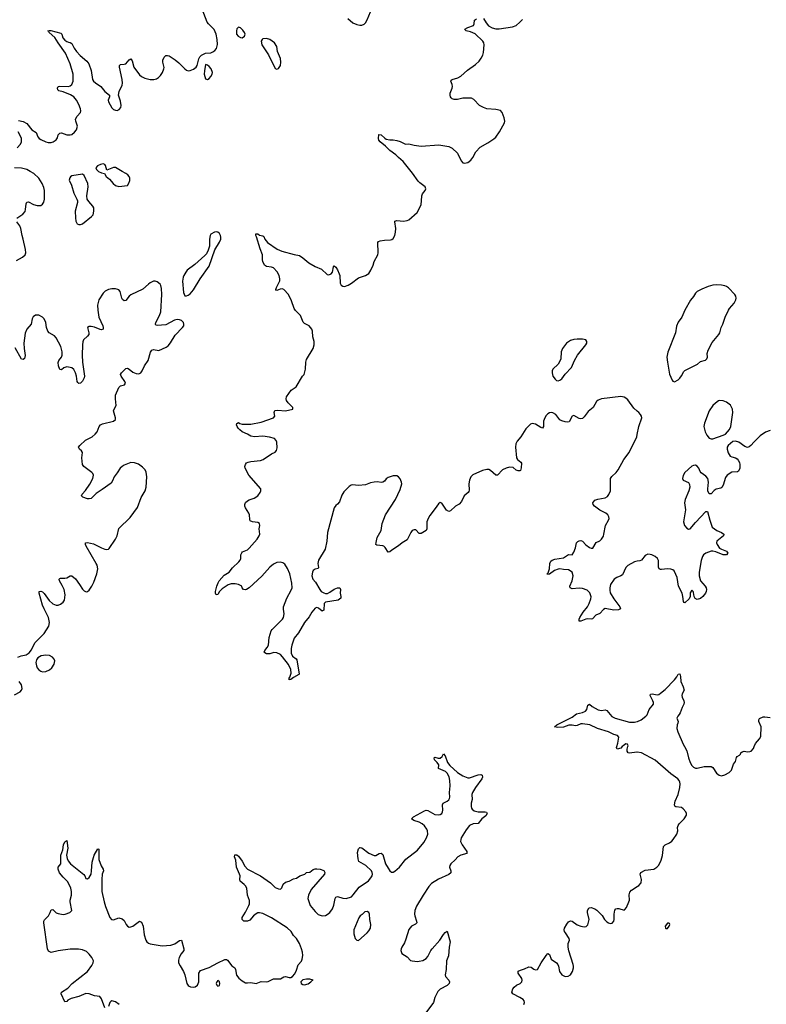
# Model space of a CAD drawing. Header units: inches. Extents: x 1771465 to 1971076, y 472029 to 643563.
# Tile 48 of 127: x 1832889 to 1841486, y 577031 to 588378. Entities that reach past the tile are written whole.
import ezdxf

# ---------------------------------------------------------------- set-up
doc = ezdxf.new("R2010")
doc.units = ezdxf.units.IN
doc.header["$MEASUREMENT"] = 0
for name, color, linetype in [('B8537', 7, 'Continuous'), ('B8538', 7, 'Continuous'), ('B8547', 7, 'Continuous'), ('B8548', 7, 'Continuous')]:
    doc.layers.add(name, color=color, linetype=linetype)

msp = doc.modelspace()

# ---------------------------------------------------------------- linework, layer by layer
at = {"layer": 'B8537', "color": 6, "elevation": 400}
for points in [[(1839828, 580000), (1839810, 579983), (1839769, 579970), (1839762, 579990), (1839765, 580000)], [(1840000, 579935), (1839995, 579935), (1839910, 579924), (1839894, 579930), (1839883, 579950), (1839884, 579970), (1839892, 580000)], [(1833868, 576990), (1833830, 577094), (1833810, 577120), (1833750, 577127), (1833690, 577152), (1833650, 577154), (1833570, 577121), (1833481, 577099), (1833443, 577077), (1833430, 577064), (1833410, 577061), (1833367, 577150), (1833369, 577170), (1833443, 577217), (1833493, 577270), (1833671, 577410), (1833721, 577479), (1833736, 577510), (1833738, 577530), (1833720, 577570), (1833690, 577610), (1833658, 577638), (1833610, 577659), (1833565, 577665), (1833470, 577665), (1833333, 577647), (1833250, 577628), (1833222, 577642), (1833208, 577670), (1833165, 577970), (1833166, 577990), (1833174, 578006), (1833222, 578050), (1833241, 578090), (1833250, 578121), (1833270, 578122), (1833310, 578086), (1833330, 578077), (1833390, 578066), (1833413, 578070), (1833465, 578090), (1833490, 578110), (1833471, 578210), (1833471, 578230), (1833486, 578290), (1833484, 578330), (1833476, 578370), (1833443, 578443), (1833390, 578495), (1833346, 578546), (1833332, 578590), (1833332, 578610), (1833364, 578650), (1833363, 578750), (1833384, 578810), (1833393, 578867), (1833410, 578905), (1833430, 578919), (1833442, 578830), (1833429, 578750), (1833434, 578710), (1833446, 578686), (1833472, 578650), (1833626, 578526), (1833639, 578510), (1833650, 578481), (1833670, 578475), (1833690, 578494), (1833710, 578531), (1833716, 578570), (1833722, 578670), (1833746, 578750), (1833790, 578822), (1833798, 578818), (1833801, 578801), (1833801, 578701), (1833827, 578627), (1833851, 578590), (1833852, 578570), (1833840, 578530), (1833833, 578470), (1833836, 578330), (1833862, 578210), (1833878, 578158), (1833928, 578030), (1833945, 578010), (1833970, 578004), (1834030, 578027), (1834070, 578015), (1834090, 577995), (1834113, 577950), (1834130, 577930), (1834150, 577920), (1834170, 577922), (1834190, 577932), (1834270, 577990), (1834283, 577983), (1834290, 577978), (1834310, 577930), (1834323, 577830), (1834340, 577770), (1834352, 577750), (1834370, 577735), (1834390, 577726), (1834530, 577705), (1834630, 577713), (1834674, 577726), (1834730, 577765), (1834750, 577771), (1834780, 577670), (1834778, 577650), (1834747, 577613), (1834724, 577570), (1834718, 577538), (1834719, 577510), (1834735, 577475), (1834775, 577410), (1834790, 577370), (1834815, 577270), (1834829, 577249), (1834840, 577240), (1834854, 577234), (1834890, 577229), (1834910, 577233), (1834935, 577250), (1834951, 577291), (1834950, 577390), (1834970, 577419), (1835070, 577454), (1835170, 577510), (1835250, 577548), (1835270, 577548), (1835280, 577540), (1835330, 577474), (1835365, 577450), (1835373, 577433), (1835387, 577367), (1835411, 577331), (1835450, 577300), (1835490, 577280), (1835510, 577277), (1835550, 577282), (1835610, 577272), (1835670, 577292), (1835730, 577290), (1835750, 577294), (1835810, 577325), (1835890, 577323), (1835930, 577348), (1835950, 577350), (1835990, 577338), (1836010, 577340), (1836030, 577350), (1836057, 577383), (1836076, 577424), (1836096, 577484), (1836134, 577526), (1836143, 577550), (1836148, 577592), (1836144, 577630), (1836134, 577670), (1836110, 577730), (1836076, 577790), (1836042, 577822), (1836014, 577870), (1835970, 577913), (1835790, 578028), (1835690, 578078), (1835650, 578086), (1835630, 578085), (1835610, 578075), (1835580, 578050), (1835538, 578002), (1835511, 577989), (1835470, 577990), (1835450, 578009), (1835451, 578030), (1835490, 578094), (1835528, 578170), (1835533, 578190), (1835533, 578227), (1835512, 578290), (1835503, 578370), (1835490, 578395), (1835473, 578413), (1835427, 578450), (1835422, 578470), (1835426, 578510), (1835421, 578530), (1835384, 578610), (1835376, 578690), (1835364, 578730), (1835365, 578755), (1835390, 578753), (1835410, 578737), (1835450, 578681), (1835482, 578622), (1835510, 578590), (1835663, 578510), (1835776, 578430), (1835830, 578376), (1835870, 578360), (1835890, 578359), (1835897, 578363), (1835907, 578373), (1835924, 578416), (1835950, 578439), (1835990, 578450), (1836043, 578477), (1836076, 578484), (1836116, 578510), (1836171, 578529), (1836192, 578548), (1836230, 578553), (1836270, 578583), (1836290, 578591), (1836309, 578591), (1836350, 578587), (1836390, 578574), (1836404, 578550), (1836397, 578530), (1836246, 578354), (1836214, 578290), (1836208, 578250), (1836234, 578170), (1836290, 578100), (1836325, 578065), (1836370, 578052), (1836410, 578056), (1836430, 578065), (1836461, 578090), (1836491, 578130), (1836507, 578173), (1836521, 578250), (1836530, 578267), (1836550, 578275), (1836610, 578254), (1836650, 578250), (1836709, 578270), (1836730, 578291), (1836799, 578381), (1836905, 578455), (1836933, 578487), (1836946, 578510), (1836951, 578530), (1836948, 578550), (1836938, 578570), (1836875, 578630), (1836795, 578675), (1836786, 578706), (1836778, 578782), (1836790, 578823), (1836804, 578836), (1836810, 578839), (1836830, 578833), (1836910, 578773), (1836970, 578747), (1836990, 578746), (1837030, 578770), (1837053, 578773), (1837070, 578756), (1837103, 578650), (1837130, 578601), (1837150, 578570), (1837170, 578553), (1837190, 578553), (1837210, 578564), (1837262, 578610), (1837336, 578704), (1837471, 578809), (1837543, 578897), (1837575, 578950), (1837587, 578990), (1837584, 579030), (1837576, 579050), (1837550, 579086), (1837523, 579110), (1837490, 579129), (1837426, 579150), (1837401, 579170), (1837423, 579190), (1837550, 579261), (1837570, 579268), (1837590, 579263), (1837670, 579220), (1837707, 579213), (1837730, 579217), (1837750, 579230), (1837758, 579250), (1837762, 579270), (1837757, 579330), (1837764, 579350), (1837810, 579371), (1837830, 579386), (1837839, 579401), (1837843, 579417), (1837838, 579470), (1837845, 579550), (1837843, 579610), (1837833, 579653), (1837813, 579693), (1837793, 579713), (1837711, 579750), (1837714, 579790), (1837698, 579818), (1837665, 579850), (1837662, 579870), (1837670, 579880), (1837706, 579866), (1837730, 579866), (1837754, 579886), (1837770, 579916), (1837790, 579895), (1837816, 579816), (1837841, 579781), (1837930, 579703), (1837990, 579662), (1838050, 579640), (1838070, 579642), (1838170, 579676), (1838198, 579678), (1838216, 579670), (1838219, 579650), (1838210, 579630), (1838137, 579530), (1838103, 579470), (1838096, 579450), (1838099, 579390), (1838088, 579348), (1838086, 579310), (1838090, 579290), (1838098, 579278), (1838121, 579261), (1838170, 579250), (1838249, 579249), (1838264, 579244), (1838272, 579230), (1838256, 579204), (1838210, 579169), (1838170, 579116), (1838110, 579111), (1838068, 579090), (1838030, 579041), (1837974, 578950), (1837967, 578930), (1837966, 578906), (1837984, 578870), (1838038, 578790), (1838039, 578770), (1837970, 578750), (1837933, 578730), (1837904, 578696), (1837852, 578650), (1837841, 578630), (1837839, 578610), (1837854, 578570), (1837853, 578547), (1837830, 578526), (1837710, 578474), (1837630, 578422), (1837601, 578390), (1837535, 578290), (1837459, 578161), (1837439, 578110), (1837435, 578070), (1837437, 578050), (1837460, 577990), (1837461, 577970), (1837445, 577955), (1837400, 577930), (1837370, 577891), (1837337, 577783), (1837319, 577741), (1837288, 577690), (1837280, 577670), (1837278, 577650), (1837290, 577616), (1837350, 577577), (1837390, 577536), (1837410, 577530), (1837470, 577525), (1837490, 577526), (1837530, 577537), (1837570, 577560), (1837590, 577582), (1837624, 577650), (1837639, 577670), (1837726, 577770), (1837770, 577835), (1837790, 577858), (1837812, 577872), (1837845, 577750), (1837833, 577690), (1837827, 577590), (1837805, 577530), (1837799, 577430), (1837787, 577370), (1837793, 577350), (1837829, 577310), (1837840, 577290), (1837836, 577270), (1837810, 577246), (1837730, 577206), (1837703, 577177), (1837671, 577110), (1837652, 577050), (1837520, 576870)], [(1838694, 577030), (1838702, 577050), (1838697, 577070), (1838685, 577085), (1838650, 577110), (1838569, 577150), (1838555, 577170), (1838566, 577210), (1838581, 577230), (1838610, 577250), (1838653, 577270), (1838672, 577290), (1838676, 577310), (1838671, 577330), (1838628, 577390), (1838629, 577411), (1838654, 577426), (1838700, 577440), (1838750, 577463), (1838779, 577459), (1838810, 577436), (1838830, 577427), (1838850, 577431), (1838893, 577510), (1838950, 577594), (1838970, 577615), (1838990, 577604), (1839010, 577550), (1839070, 577508), (1839084, 577490), (1839093, 577470), (1839106, 577410), (1839130, 577372), (1839170, 577353), (1839204, 577356), (1839230, 577372), (1839254, 577410), (1839265, 577450), (1839265, 577470), (1839263, 577490), (1839213, 577647), (1839205, 577690), (1839205, 577730), (1839221, 577770), (1839217, 577790), (1839173, 577853), (1839163, 577870), (1839159, 577890), (1839164, 577910), (1839190, 577954), (1839210, 577980), (1839230, 577992), (1839250, 577989), (1839310, 577946), (1839350, 577930), (1839390, 577925), (1839412, 577928), (1839430, 577948), (1839448, 578010), (1839428, 578090), (1839429, 578111), (1839443, 578137), (1839450, 578143), (1839470, 578145), (1839512, 578132), (1839535, 578115), (1839596, 578056), (1839625, 578010), (1839650, 577983), (1839670, 577969), (1839690, 577962), (1839710, 577964), (1839730, 577988), (1839736, 578010), (1839735, 578070), (1839743, 578117), (1839754, 578130), (1839770, 578136), (1839790, 578135), (1839850, 578116), (1839857, 578123), (1839875, 578145), (1839905, 578210), (1839910, 578230), (1839908, 578292), (1839916, 578324), (1839934, 578346), (1840000, 578389)], [(1834035, 577030), (1833990, 577058), (1833950, 577070), (1833938, 577062), (1833928, 577052), (1833910, 577006)]]:
    msp.add_lwpolyline(points, dxfattribs=at)
for points in [[(1836890, 578102), (1836864, 578096), (1836834, 578066), (1836809, 578051), (1836794, 578026), (1836738, 577890), (1836737, 577843), (1836750, 577791), (1836770, 577768), (1836790, 577765), (1836890, 577853), (1836910, 577876), (1836929, 577910), (1836934, 577950), (1836922, 578010), (1836918, 578070), (1836910, 578089)], [(1835170, 577305), (1835157, 577290), (1835151, 577270), (1835159, 577250), (1835170, 577239), (1835190, 577248), (1835194, 577270), (1835190, 577289)], [(1836230, 577322), (1836190, 577321), (1836148, 577312), (1836125, 577290), (1836129, 577270), (1836150, 577260), (1836170, 577257), (1836210, 577266), (1836243, 577290), (1836255, 577305), (1836268, 577310)]]:
    msp.add_lwpolyline(points, close=True, dxfattribs=at)
at = {"layer": 'B8538', "color": 6}
for points, elevation in [([(1832876, 587216), (1832930, 587204), (1832970, 587182), (1833030, 587110), (1833079, 587079), (1833097, 587030), (1833112, 587010), (1833130, 586996), (1833191, 586969), (1833216, 586964), (1833250, 586964), (1833272, 586970), (1833307, 586993), (1833322, 587018), (1833333, 587050), (1833350, 587070), (1833370, 587074), (1833430, 587053), (1833470, 587050), (1833490, 587056), (1833520, 587080), (1833543, 587110), (1833554, 587150), (1833533, 587210), (1833532, 587230), (1833550, 587267), (1833590, 587310), (1833592, 587328), (1833590, 587350), (1833570, 587399), (1833542, 587450), (1833511, 587491), (1833474, 587514), (1833390, 587547), (1833340, 587560), (1833326, 587570), (1833324, 587590), (1833330, 587610), (1833350, 587613), (1833450, 587608), (1833470, 587615), (1833489, 587630), (1833504, 587670), (1833505, 587750), (1833469, 587870), (1833414, 587994), (1833332, 588110), (1833294, 588174), (1833228, 588230), (1833224, 588244), (1833213, 588250), (1833226, 588254), (1833248, 588252), (1833361, 588221), (1833373, 588213), (1833387, 588170), (1833410, 588141), (1833430, 588126), (1833450, 588118), (1833470, 588116), (1833490, 588104), (1833514, 588050), (1833543, 588010), (1833584, 587964), (1833661, 587901), (1833684, 587870), (1833712, 587792), (1833727, 587690), (1833739, 587670), (1833760, 587650), (1833821, 587610), (1833870, 587552), (1833921, 587510), (1833922, 587490), (1833907, 587450), (1833910, 587430), (1833950, 587364), (1833970, 587344), (1833990, 587334), (1834010, 587332), (1834035, 587345), (1834052, 587368), (1834057, 587390), (1834050, 587439), (1834025, 587510), (1834033, 587550), (1834070, 587622), (1834074, 587646), (1834070, 587690), (1834036, 587830), (1834039, 587850), (1834050, 587860), (1834090, 587864), (1834109, 587871), (1834150, 587914), (1834170, 587926), (1834183, 587903), (1834203, 587830), (1834270, 587741), (1834290, 587724), (1834330, 587704), (1834390, 587690), (1834433, 587687), (1834464, 587696), (1834488, 587712), (1834510, 587734), (1834532, 587768), (1834550, 587810), (1834551, 587829), (1834536, 587890), (1834537, 587910), (1834552, 587948), (1834570, 587964), (1834590, 587966), (1834610, 587960), (1834677, 587917), (1834722, 587882), (1834790, 587810), (1834810, 587796), (1834830, 587790), (1834850, 587793), (1834890, 587808), (1834919, 587830), (1834931, 587850), (1834950, 587926), (1834963, 587950), (1834984, 587970), (1835030, 587991), (1835090, 587995), (1835114, 588006), (1835137, 588023), (1835153, 588047), (1835166, 588094), (1835163, 588150), (1835152, 588210), (1835127, 588267), (1835063, 588330), (1835049, 588350), (1834990, 588500)], 500), ([(1840000, 583867), (1839960, 583900), (1839890, 583998), (1839870, 584017), (1839850, 584027), (1839810, 584034), (1839590, 584010), (1839550, 583992), (1839530, 583977), (1839491, 583909), (1839436, 583864), (1839390, 583800), (1839370, 583783), (1839350, 583777), (1839330, 583782), (1839270, 583818), (1839250, 583809), (1839215, 583745), (1839200, 583740), (1839170, 583742), (1839130, 583754), (1839110, 583766), (1839063, 583830), (1839030, 583847), (1839010, 583850), (1838990, 583846), (1838970, 583835), (1838950, 583815), (1838935, 583790), (1838922, 583750), (1838922, 583690), (1838911, 583669), (1838890, 583677), (1838830, 583718), (1838790, 583724), (1838770, 583716), (1838717, 583663), (1838661, 583570), (1838619, 583521), (1838601, 583490), (1838597, 583450), (1838609, 583330), (1838622, 583310), (1838658, 583278), (1838666, 583266), (1838665, 583215), (1838656, 583184), (1838650, 583179), (1838630, 583178), (1838607, 583187), (1838570, 583219), (1838530, 583222), (1838490, 583210), (1838450, 583190), (1838390, 583129), (1838370, 583129), (1838310, 583183), (1838290, 583194), (1838270, 583196), (1838218, 583182), (1838108, 583132), (1838084, 583110), (1838067, 583073), (1838061, 583030), (1838063, 582957), (1838059, 582941), (1838054, 582930), (1838006, 582890), (1837975, 582825), (1837950, 582796), (1837907, 582773), (1837850, 582719), (1837830, 582710), (1837805, 582725), (1837750, 582805), (1837730, 582814), (1837710, 582799), (1837675, 582745), (1837610, 582663), (1837591, 582629), (1837578, 582590), (1837579, 582510), (1837569, 582490), (1837510, 582457), (1837490, 582458), (1837450, 582498), (1837430, 582499), (1837410, 582490), (1837392, 582468), (1837350, 582385), (1837292, 582348), (1837250, 582313), (1837175, 582265), (1837150, 582245), (1837130, 582243), (1837097, 582297), (1837083, 582310), (1837070, 582315), (1837001, 582321), (1836989, 582330), (1836992, 582352), (1837006, 582410), (1837050, 582490), (1837063, 582570), (1837103, 582670), (1837215, 582850), (1837270, 582964), (1837289, 583030), (1837286, 583050), (1837270, 583087), (1837250, 583110), (1837230, 583120), (1837190, 583120), (1837130, 583103), (1837110, 583088), (1837090, 583061), (1837070, 583049), (1837050, 583046), (1837010, 583052), (1836971, 583049), (1836930, 583041), (1836870, 583017), (1836790, 583008), (1836721, 583019), (1836705, 583015), (1836682, 582998), (1836622, 582938), (1836600, 582900), (1836570, 582823), (1836550, 582793), (1836530, 582780), (1836509, 582751), (1836433, 582470), (1836425, 582370), (1836405, 582275), (1836329, 582150), (1836322, 582110), (1836330, 582064), (1836325, 582055), (1836290, 582046), (1836270, 582032), (1836261, 582010), (1836253, 581970), (1836265, 581930), (1836294, 581894), (1836345, 581810), (1836362, 581790), (1836390, 581772), (1836410, 581766), (1836433, 581767), (1836461, 581779), (1836510, 581815), (1836550, 581832), (1836576, 581830), (1836582, 581810), (1836579, 581770), (1836588, 581730), (1836585, 581710), (1836555, 581690), (1836410, 581667), (1836396, 581650), (1836390, 581573), (1836376, 581564), (1836370, 581563), (1836330, 581596), (1836310, 581602), (1836290, 581597), (1836252, 581550), (1836223, 581497), (1836170, 581430), (1836101, 581310), (1836049, 581250), (1836023, 581170), (1836016, 581130), (1836016, 581076), (1836030, 581044), (1836073, 581013), (1836081, 581001), (1836105, 580835), (1836104, 580830), (1836042, 580798), (1836010, 580773), (1835990, 580769), (1835990, 580790), (1836000, 580800), (1836014, 580846), (1836009, 580890), (1835985, 580945), (1835916, 581036), (1835890, 581062), (1835850, 581082), (1835815, 581085), (1835770, 581070), (1835730, 581069), (1835710, 581082), (1835705, 581090), (1835713, 581110), (1835739, 581141), (1835752, 581168), (1835763, 581257), (1835786, 581334), (1835797, 581350), (1835914, 581470), (1835927, 581490), (1835935, 581530), (1835926, 581586), (1835927, 581610), (1835964, 581710), (1836016, 581804), (1836025, 581830), (1836023, 581883), (1835998, 581990), (1835973, 582053), (1835942, 582102), (1835920, 582120), (1835890, 582128), (1835850, 582122), (1835810, 582103), (1835770, 582070), (1835676, 581964), (1835530, 581831), (1835501, 581810), (1835490, 581806), (1835464, 581810), (1835451, 581830), (1835447, 581850), (1835410, 581870), (1835370, 581876), (1835324, 581876), (1835290, 581865), (1835221, 581819), (1835191, 581789), (1835170, 581753), (1835150, 581749), (1835145, 581770), (1835144, 581790), (1835159, 581850), (1835174, 581890), (1835187, 581913), (1835244, 581976), (1835300, 582010), (1835340, 582060), (1835413, 582130), (1835428, 582150), (1835435, 582170), (1835436, 582210), (1835445, 582235), (1835455, 582245), (1835510, 582269), (1835530, 582286), (1835622, 582390), (1835646, 582430), (1835652, 582450), (1835645, 582510), (1835652, 582550), (1835649, 582570), (1835630, 582584), (1835570, 582591), (1835543, 582603), (1835537, 582617), (1835534, 582670), (1835529, 582690), (1835490, 582754), (1835483, 582770), (1835481, 582790), (1835490, 582815), (1835510, 582835), (1835530, 582845), (1835590, 582864), (1835630, 582891), (1835658, 582930), (1835667, 582950), (1835665, 582970), (1835527, 583130), (1835485, 583210), (1835483, 583230), (1835490, 583252), (1835499, 583270), (1835520, 583280), (1835552, 583288), (1835661, 583299), (1835692, 583308), (1835790, 583374), (1835830, 583395), (1835847, 583413), (1835855, 583445), (1835849, 583510), (1835842, 583530), (1835821, 583550), (1835767, 583567), (1835690, 583577), (1835591, 583569), (1835550, 583577), (1835510, 583601), (1835450, 583628), (1835422, 583650), (1835403, 583670), (1835392, 583690), (1835387, 583710), (1835390, 583723), (1835410, 583735), (1835423, 583723), (1835450, 583715), (1835550, 583717), (1835670, 583738), (1835813, 583790), (1835825, 583810), (1835820, 583850), (1835827, 583873), (1835863, 583877), (1835951, 583869), (1836035, 583890), (1836033, 583910), (1835981, 583961), (1835961, 583990), (1835956, 584010), (1835961, 584030), (1836013, 584107), (1836072, 584148), (1836146, 584270), (1836163, 584290), (1836180, 584350), (1836183, 584430), (1836190, 584463), (1836270, 584590), (1836280, 584630), (1836279, 584670), (1836265, 584725), (1836259, 584790), (1836253, 584810), (1836222, 584850), (1836170, 584878), (1836153, 584893), (1836121, 584970), (1836066, 585026), (1836049, 585050), (1836018, 585138), (1835983, 585210), (1835930, 585270), (1835910, 585276), (1835888, 585272), (1835850, 585256), (1835840, 585260), (1835837, 585270), (1835844, 585290), (1835883, 585370), (1835884, 585390), (1835875, 585430), (1835852, 585472), (1835810, 585517), (1835790, 585527), (1835730, 585533), (1835709, 585550), (1835690, 585590), (1835686, 585610), (1835685, 585670), (1835657, 585737), (1835617, 585877), (1835609, 585890), (1835608, 585912), (1835630, 585909), (1835650, 585895), (1835688, 585888), (1835701, 585881), (1835710, 585848), (1835744, 585810), (1835853, 585733), (1835909, 585709), (1836050, 585671), (1836110, 585660), (1836150, 585633), (1836217, 585577), (1836290, 585535), (1836363, 585503), (1836430, 585442), (1836450, 585438), (1836476, 585450), (1836490, 585470), (1836503, 585530), (1836510, 585541), (1836530, 585526), (1836550, 585494), (1836569, 585451), (1836574, 585430), (1836580, 585340), (1836590, 585319), (1836610, 585307), (1836630, 585305), (1836670, 585319), (1836710, 585342), (1836790, 585404), (1836870, 585431), (1836908, 585452), (1836934, 585490), (1836959, 585550), (1836970, 585591), (1837013, 585667), (1837016, 585690), (1837013, 585810), (1837020, 585820), (1837038, 585830), (1837090, 585839), (1837158, 585842), (1837174, 585846), (1837190, 585857), (1837208, 585892), (1837217, 585930), (1837220, 585970), (1837207, 586050), (1837210, 586056), (1837230, 586065), (1837310, 586055), (1837350, 586062), (1837370, 586073), (1837464, 586156), (1837494, 586206), (1837511, 586250), (1837517, 586290), (1837519, 586350), (1837529, 586371), (1837559, 586410), (1837565, 586430), (1837558, 586450), (1837497, 586497), (1837478, 586518), (1837411, 586611), (1837304, 586744), (1837249, 586790), (1837221, 586821), (1837152, 586870), (1837102, 586922), (1837041, 586970), (1837025, 586990), (1837021, 587010), (1837025, 587055), (1837050, 587050), (1837092, 587012), (1837110, 587002), (1837150, 586993), (1837190, 586994), (1837230, 586986), (1837270, 586973), (1837330, 586945), (1837370, 586946), (1837430, 586932), (1837510, 586922), (1837716, 586936), (1837830, 586918), (1837870, 586899), (1837930, 586840), (1837973, 586753), (1837990, 586730), (1838010, 586726), (1838050, 586734), (1838082, 586758), (1838108, 586790), (1838143, 586857), (1838190, 586908), (1838280, 586960), (1838350, 587007), (1838370, 587026), (1838414, 587086), (1838472, 587190), (1838475, 587210), (1838467, 587247), (1838443, 587310), (1838425, 587330), (1838370, 587345), (1838270, 587352), (1838230, 587366), (1838185, 587390), (1838118, 587458), (1838093, 587473), (1837990, 587473), (1837930, 587457), (1837890, 587457), (1837870, 587465), (1837857, 587477), (1837848, 587490), (1837844, 587510), (1837846, 587530), (1837870, 587590), (1837873, 587610), (1837870, 587630), (1837853, 587670), (1837858, 587682), (1837869, 587690), (1837933, 587707), (1837970, 587726), (1838045, 587795), (1838137, 587863), (1838178, 587902), (1838204, 587936), (1838222, 587970), (1838230, 587999), (1838237, 588090), (1838233, 588110), (1838222, 588130), (1838135, 588215), (1838080, 588240), (1838032, 588250), (1838020, 588260), (1838015, 588270), (1838050, 588289), (1838114, 588310), (1838123, 588330), (1838127, 588373), (1838151, 588389)], 400), ([(1836669, 588390), (1836723, 588343), (1836770, 588321), (1836806, 588314), (1836830, 588316), (1836854, 588326), (1836870, 588341), (1836890, 588376), (1836929, 588470)], 500), ([(1838230, 588393), (1838261, 588341), (1838289, 588309), (1838330, 588284), (1838370, 588273), (1838410, 588274), (1838563, 588297), (1838606, 588310), (1838650, 588350), (1838678, 588382)], 400), ([(1832860, 586900), (1832898, 586942), (1832910, 586970), (1832910, 587010), (1832903, 587030), (1832870, 587086)], 500), ([(1832856, 586090), (1832924, 586136), (1832950, 586168), (1832957, 586190), (1832963, 586257), (1832970, 586277), (1832990, 586278), (1833049, 586249), (1833090, 586235), (1833130, 586238), (1833150, 586253), (1833165, 586275), (1833175, 586310), (1833174, 586410), (1833166, 586446), (1833148, 586490), (1833110, 586550), (1833050, 586604), (1833010, 586630), (1832970, 586650), (1832910, 586666), (1832829, 586671)], 500), ([(1832850, 585601), (1832919, 585641), (1832950, 585669), (1832958, 585690), (1832957, 585730), (1832930, 585850), (1832916, 585890), (1832901, 585970), (1832890, 586001), (1832854, 586050)], 500), ([(1832867, 581030), (1832906, 581046), (1832962, 581058), (1832999, 581081), (1833025, 581115), (1833063, 581197), (1833170, 581305), (1833224, 581390), (1833230, 581430), (1833225, 581470), (1833219, 581490), (1833169, 581589), (1833152, 581630), (1833112, 581770), (1833113, 581787), (1833130, 581793), (1833150, 581783), (1833170, 581764), (1833226, 581686), (1833270, 581645), (1833310, 581631), (1833330, 581631), (1833359, 581641), (1833390, 581664), (1833405, 581690), (1833412, 581750), (1833400, 581810), (1833378, 581858), (1833347, 581910), (1833344, 581930), (1833350, 581939), (1833359, 581941), (1833410, 581940), (1833430, 581944), (1833471, 581969), (1833490, 581967), (1833530, 581936), (1833577, 581870), (1833610, 581815), (1833630, 581794), (1833655, 581785), (1833670, 581788), (1833690, 581804), (1833721, 581850), (1833743, 581897), (1833777, 581990), (1833787, 582050), (1833779, 582090), (1833770, 582110), (1833653, 582310), (1833645, 582330), (1833646, 582350), (1833670, 582354), (1833737, 582337), (1833830, 582290), (1833870, 582277), (1833890, 582273), (1833910, 582277), (1833918, 582282), (1833992, 582390), (1834009, 582430), (1834030, 582513), (1834160, 582640), (1834244, 582756), (1834289, 582870), (1834332, 582948), (1834344, 582990), (1834351, 583110), (1834343, 583163), (1834332, 583192), (1834302, 583222), (1834255, 583255), (1834210, 583272), (1834170, 583273), (1834090, 583243), (1834067, 583230), (1834047, 583210), (1834010, 583154), (1833975, 583110), (1833957, 583063), (1833942, 583038), (1833838, 582962), (1833770, 582919), (1833710, 582861), (1833690, 582855), (1833670, 582856), (1833617, 582877), (1833600, 582890), (1833606, 582910), (1833647, 582953), (1833695, 583025), (1833731, 583090), (1833738, 583130), (1833731, 583150), (1833721, 583161), (1833626, 583230), (1833611, 583250), (1833603, 583330), (1833612, 583390), (1833602, 583410), (1833579, 583430), (1833567, 583450), (1833581, 583470), (1833648, 583532), (1833723, 583570), (1833759, 583601), (1833780, 583630), (1833802, 583690), (1833820, 583710), (1833841, 583719), (1833968, 583750), (1833990, 583770), (1833992, 583790), (1833969, 583870), (1833976, 583890), (1834000, 583930), (1833992, 584010), (1833993, 584050), (1834030, 584141), (1834050, 584158), (1834095, 584170), (1834105, 584190), (1834098, 584210), (1834056, 584270), (1834050, 584290), (1834060, 584310), (1834110, 584358), (1834130, 584363), (1834150, 584352), (1834190, 584317), (1834230, 584299), (1834262, 584298), (1834284, 584310), (1834299, 584330), (1834325, 584390), (1834366, 584450), (1834395, 584545), (1834409, 584571), (1834430, 584578), (1834490, 584567), (1834576, 584604), (1834600, 584620), (1834627, 584653), (1834677, 584743), (1834765, 584830), (1834777, 584850), (1834780, 584870), (1834775, 584890), (1834750, 584912), (1834730, 584921), (1834703, 584923), (1834670, 584915), (1834570, 584862), (1834472, 584852), (1834458, 584858), (1834452, 584870), (1834458, 584890), (1834500, 584970), (1834512, 585010), (1834526, 585210), (1834522, 585282), (1834515, 585315), (1834508, 585330), (1834470, 585358), (1834450, 585364), (1834430, 585363), (1834390, 585344), (1834370, 585331), (1834307, 585273), (1834170, 585208), (1834150, 585190), (1834110, 585140), (1834090, 585138), (1834074, 585154), (1834065, 585170), (1834045, 585245), (1834030, 585263), (1834018, 585270), (1833990, 585277), (1833950, 585277), (1833910, 585268), (1833872, 585250), (1833850, 585228), (1833798, 585150), (1833786, 585090), (1833787, 585030), (1833798, 584950), (1833844, 584850), (1833850, 584830), (1833848, 584812), (1833830, 584803), (1833814, 584806), (1833750, 584834), (1833710, 584842), (1833690, 584841), (1833671, 584830), (1833685, 584770), (1833683, 584750), (1833670, 584730), (1833625, 584690), (1833615, 584665), (1833611, 584630), (1833606, 584510), (1833610, 584430), (1833636, 584270), (1833632, 584250), (1833610, 584214), (1833590, 584190), (1833570, 584185), (1833556, 584196), (1833549, 584209), (1833543, 584270), (1833531, 584310), (1833510, 584347), (1833490, 584365), (1833430, 584376), (1833395, 584365), (1833370, 584344), (1833350, 584347), (1833335, 584390), (1833333, 584427), (1833340, 584450), (1833370, 584490), (1833379, 584510), (1833378, 584550), (1833364, 584610), (1833310, 584713), (1833290, 584734), (1833228, 584768), (1833211, 584790), (1833197, 584830), (1833188, 584890), (1833170, 584930), (1833150, 584951), (1833110, 584971), (1833070, 584974), (1833045, 584955), (1833032, 584930), (1833019, 584870), (1832970, 584810), (1832953, 584767), (1832936, 584650), (1832939, 584590), (1832951, 584509), (1832945, 584475), (1832930, 584462), (1832910, 584466), (1832838, 584598)], 500), ([(1840000, 582136), (1839968, 582130), (1839890, 582088), (1839870, 582066), (1839830, 581979), (1839813, 581967), (1839767, 581950), (1839734, 581930), (1839693, 581870), (1839683, 581830), (1839683, 581803), (1839690, 581773), (1839730, 581705), (1839801, 581610), (1839808, 581590), (1839783, 581577), (1839730, 581574), (1839629, 581591), (1839610, 581582), (1839570, 581534), (1839525, 581515), (1839485, 581475), (1839470, 581468), (1839430, 581473), (1839410, 581470), (1839350, 581446), (1839330, 581448), (1839330, 581470), (1839340, 581490), (1839379, 581550), (1839427, 581610), (1839447, 581650), (1839465, 581705), (1839468, 581728), (1839454, 581774), (1839424, 581804), (1839370, 581824), (1839330, 581826), (1839250, 581819), (1839229, 581829), (1839224, 581850), (1839250, 581910), (1839262, 581970), (1839252, 582010), (1839210, 582037), (1839150, 582040), (1839110, 582049), (1839090, 582047), (1839048, 582032), (1838990, 581988), (1838966, 581986), (1838964, 581990), (1838975, 582005), (1838990, 582050), (1838995, 582110), (1839004, 582136), (1839020, 582150), (1839050, 582161), (1839150, 582176), (1839210, 582214), (1839250, 582211), (1839270, 582243), (1839290, 582291), (1839302, 582350), (1839315, 582365), (1839330, 582373), (1839350, 582376), (1839369, 582369), (1839410, 582325), (1839450, 582294), (1839470, 582287), (1839490, 582287), (1839528, 582352), (1839570, 582373), (1839590, 582391), (1839610, 582427), (1839617, 582450), (1839633, 582550), (1839670, 582610), (1839676, 582630), (1839674, 582650), (1839660, 582670), (1839637, 582690), (1839570, 582724), (1839509, 582770), (1839491, 582790), (1839489, 582810), (1839510, 582840), (1839547, 582853), (1839632, 582868), (1839656, 582884), (1839675, 582905), (1839694, 582950), (1839693, 583090), (1839707, 583113), (1839759, 583161), (1839782, 583190), (1839847, 583310), (1839906, 583390), (1839994, 583570), (1840000, 583597)], 400), ([(1832830, 580599), (1832892, 580630), (1832910, 580650), (1832917, 580670), (1832910, 580713), (1832882, 580750)], 500), ([(1839765, 580000), (1839778, 580042), (1839788, 580108), (1839772, 580130), (1839730, 580140), (1839669, 580169), (1839542, 580210), (1839453, 580250), (1839370, 580265), (1839350, 580263), (1839310, 580245), (1839290, 580241), (1839250, 580247), (1839214, 580246), (1839150, 580223), (1839082, 580222), (1839049, 580230), (1839075, 580250), (1839250, 580339), (1839302, 580378), (1839370, 580395), (1839404, 580410), (1839419, 580430), (1839430, 580478), (1839450, 580488), (1839482, 580462), (1839550, 580425), (1839590, 580417), (1839630, 580424), (1839650, 580416), (1839709, 580349), (1839747, 580327), (1839910, 580282), (1839970, 580281), (1840000, 580289)], 400), ([(1839892, 580000), (1839895, 580010), (1839889, 580029), (1839870, 580032), (1839838, 580010), (1839828, 580000)], 400)]:
    msp.add_lwpolyline(points, dxfattribs=dict(at, elevation=elevation))
for points, elevation in [([(1835410, 588291), (1835389, 588271), (1835385, 588250), (1835387, 588210), (1835405, 588190), (1835430, 588172), (1835450, 588169), (1835478, 588190), (1835484, 588210), (1835477, 588230), (1835458, 588258), (1835430, 588286)], 500), ([(1835730, 588163), (1835690, 588156), (1835680, 588150), (1835668, 588130), (1835678, 588090), (1835754, 587974), (1835830, 587817), (1835850, 587808), (1835870, 587816), (1835883, 587837), (1835890, 587851), (1835896, 587890), (1835890, 587930), (1835859, 588010), (1835848, 588070), (1835824, 588110), (1835770, 588148)], 500), ([(1835030, 587862), (1835015, 587790), (1835012, 587750), (1835030, 587697), (1835050, 587688), (1835070, 587699), (1835090, 587724), (1835104, 587750), (1835108, 587770), (1835092, 587810), (1835070, 587838), (1835050, 587855)], 500), ([(1833850, 586716), (1833819, 586710), (1833786, 586694), (1833765, 586670), (1833771, 586650), (1833794, 586630), (1833830, 586613), (1833865, 586605), (1833886, 586570), (1833921, 586541), (1833964, 586490), (1833990, 586467), (1834030, 586454), (1834130, 586468), (1834147, 586493), (1834155, 586525), (1834155, 586550), (1834150, 586570), (1834133, 586590), (1834110, 586606), (1834067, 586627), (1834010, 586663), (1833990, 586673), (1833970, 586674), (1833890, 586644), (1833878, 586698), (1833870, 586711)], 500), ([(1833610, 586597), (1833490, 586578), (1833473, 586567), (1833465, 586555), (1833460, 586530), (1833484, 586470), (1833510, 586379), (1833548, 586310), (1833555, 586290), (1833554, 586270), (1833528, 586170), (1833530, 586094), (1833536, 586056), (1833550, 586027), (1833570, 586016), (1833590, 586017), (1833610, 586026), (1833717, 586110), (1833734, 586130), (1833744, 586170), (1833741, 586210), (1833732, 586230), (1833683, 586283), (1833666, 586310), (1833660, 586350), (1833675, 586450), (1833673, 586490), (1833630, 586584)], 500), ([(1835150, 585934), (1835130, 585931), (1835090, 585905), (1835083, 585890), (1835076, 585850), (1835075, 585770), (1835059, 585721), (1835039, 585681), (1835021, 585659), (1834904, 585556), (1834817, 585490), (1834800, 585470), (1834777, 585430), (1834770, 585410), (1834765, 585365), (1834774, 585234), (1834790, 585195), (1834810, 585194), (1834830, 585204), (1834850, 585220), (1834890, 585266), (1834967, 585393), (1835070, 585536), (1835136, 585724), (1835190, 585813), (1835204, 585850), (1835206, 585870), (1835202, 585890), (1835190, 585914), (1835170, 585930)], 500), ([(1839310, 584695), (1839270, 584692), (1839230, 584681), (1839184, 584650), (1839139, 584590), (1839124, 584550), (1839120, 584470), (1839114, 584450), (1839090, 584410), (1839030, 584350), (1839021, 584330), (1839019, 584310), (1839030, 584270), (1839054, 584234), (1839070, 584220), (1839090, 584216), (1839110, 584222), (1839130, 584238), (1839170, 584292), (1839244, 584370), (1839278, 584450), (1839314, 584510), (1839410, 584630), (1839419, 584650), (1839420, 584670), (1839407, 584687), (1839370, 584695)], 400), ([(1833190, 581055), (1833135, 581045), (1833096, 581024), (1833080, 581000), (1833076, 580970), (1833083, 580930), (1833091, 580910), (1833110, 580885), (1833130, 580870), (1833150, 580863), (1833190, 580865), (1833230, 580884), (1833258, 580910), (1833284, 580950), (1833291, 580970), (1833292, 580990), (1833284, 581010), (1833266, 581030), (1833230, 581049)], 500)]:
    msp.add_lwpolyline(points, close=True, dxfattribs=dict(at, elevation=elevation))
at = {"layer": 'B8547', "color": 6, "elevation": 400}
for points in [[(1840546, 580000), (1840573, 579953), (1840590, 579870), (1840610, 579817), (1840630, 579783), (1840650, 579763), (1840670, 579753), (1840690, 579751), (1840770, 579772), (1840850, 579770), (1840870, 579758), (1840914, 579694), (1840943, 579670), (1840970, 579665), (1841010, 579676), (1841057, 579703), (1841084, 579730), (1841110, 579798), (1841133, 579830), (1841143, 579877), (1841152, 579888), (1841179, 579901), (1841188, 579912), (1841194, 579930), (1841210, 579942), (1841230, 579949), (1841270, 579942), (1841297, 579943), (1841312, 579948), (1841341, 579979), (1841348, 580000)], [(1840000, 578389), (1840019, 578401), (1840044, 578430), (1840049, 578470), (1840034, 578530), (1840041, 578550), (1840090, 578577), (1840190, 578590), (1840224, 578610), (1840247, 578633), (1840276, 578690), (1840293, 578747), (1840301, 578850), (1840321, 578870), (1840372, 578890), (1840397, 578910), (1840413, 578930), (1840455, 578990), (1840466, 579030), (1840465, 579070), (1840470, 579090), (1840483, 579110), (1840539, 579170), (1840566, 579210), (1840567, 579230), (1840558, 579250), (1840530, 579283), (1840510, 579298), (1840446, 579306), (1840434, 579314), (1840428, 579328), (1840437, 579370), (1840473, 579450), (1840492, 579530), (1840496, 579570), (1840492, 579590), (1840482, 579610), (1840467, 579630), (1840388, 579688), (1840205, 579845), (1840050, 579930), (1840000, 579935)]]:
    msp.add_lwpolyline(points, dxfattribs=at)
msp.add_lwpolyline([(1840364, 577964), (1840350, 577964), (1840322, 577930), (1840324, 577910), (1840330, 577903), (1840350, 577905), (1840369, 577930), (1840375, 577950), (1840370, 577962)], close=True, dxfattribs=at)
at = {"layer": 'B8548', "color": 6, "elevation": 400}
for points in [[(1840910, 585322), (1840870, 585318), (1840817, 585303), (1840746, 585274), (1840690, 585244), (1840672, 585228), (1840650, 585187), (1840615, 585145), (1840549, 585030), (1840512, 584950), (1840470, 584893), (1840454, 584846), (1840441, 584770), (1840354, 584546), (1840342, 584490), (1840347, 584433), (1840373, 584293), (1840403, 584223), (1840410, 584212), (1840430, 584206), (1840470, 584228), (1840490, 584247), (1840510, 584272), (1840538, 584322), (1840550, 584335), (1840693, 584407), (1840730, 584438), (1840786, 584454), (1840801, 584470), (1840808, 584490), (1840805, 584530), (1840818, 584570), (1840863, 584657), (1840941, 584750), (1840951, 584770), (1840965, 584830), (1840985, 584870), (1841013, 584950), (1841051, 585030), (1841062, 585050), (1841117, 585110), (1841137, 585150), (1841140, 585170), (1841136, 585190), (1841124, 585210), (1841050, 585288), (1841030, 585302), (1841010, 585310), (1840970, 585319)], [(1840951, 583989), (1840936, 583984), (1840900, 583960), (1840870, 583930), (1840827, 583870), (1840774, 583730), (1840769, 583690), (1840784, 583630), (1840801, 583590), (1840830, 583554), (1840850, 583547), (1840870, 583548), (1840991, 583589), (1841017, 583603), (1841064, 583656), (1841079, 583690), (1841100, 583850), (1841099, 583890), (1841076, 583936), (1841030, 583969), (1840990, 583986)]]:
    msp.add_lwpolyline(points, close=True, dxfattribs=at)
for points in [[(1840000, 583597), (1840019, 583690), (1840055, 583790), (1840049, 583810), (1840037, 583830), (1840020, 583850), (1840000, 583867)], [(1841530, 583643), (1841477, 583623), (1841416, 583584), (1841345, 583515), (1841308, 583470), (1841290, 583455), (1841270, 583447), (1841238, 583458), (1841170, 583510), (1841130, 583521), (1841103, 583517), (1841049, 583471), (1841037, 583450), (1841035, 583430), (1841046, 583386), (1841070, 583349), (1841090, 583339), (1841130, 583330), (1841150, 583318), (1841163, 583303), (1841176, 583276), (1841183, 583250), (1841181, 583210), (1841174, 583190), (1841165, 583175), (1841153, 583167), (1841090, 583162), (1841037, 583130), (1841017, 583103), (1840990, 583013), (1840975, 582985), (1840962, 582978), (1840910, 582968), (1840887, 582953), (1840850, 582913), (1840830, 582914), (1840814, 582950), (1840812, 582972), (1840820, 583050), (1840813, 583090), (1840790, 583117), (1840735, 583155), (1840725, 583170), (1840711, 583210), (1840690, 583234), (1840670, 583243), (1840650, 583242), (1840630, 583232), (1840550, 583158), (1840530, 583126), (1840522, 583090), (1840528, 583070), (1840590, 583043), (1840601, 583021), (1840607, 582990), (1840596, 582950), (1840552, 582850), (1840543, 582810), (1840555, 582730), (1840533, 582590), (1840546, 582550), (1840570, 582518), (1840590, 582506), (1840610, 582510), (1840670, 582582), (1840790, 582711), (1840810, 582711), (1840835, 582610), (1840865, 582530), (1840915, 582490), (1840970, 582469), (1840998, 582450), (1840994, 582430), (1840918, 582370), (1840914, 582350), (1840921, 582330), (1840949, 582289), (1840970, 582276), (1841030, 582254), (1841042, 582230), (1841030, 582210), (1840990, 582210), (1840904, 582244), (1840872, 582252), (1840850, 582252), (1840789, 582231), (1840765, 582210), (1840751, 582190), (1840736, 582144), (1840715, 582010), (1840714, 581970), (1840730, 581911), (1840784, 581850), (1840794, 581830), (1840796, 581810), (1840794, 581790), (1840786, 581770), (1840755, 581730), (1840730, 581708), (1840690, 581697), (1840666, 581706), (1840655, 581730), (1840650, 581775), (1840644, 581790), (1840630, 581802), (1840610, 581774), (1840608, 581730), (1840598, 581702), (1840550, 581657), (1840542, 581662), (1840532, 581672), (1840526, 581730), (1840516, 581770), (1840475, 581850), (1840460, 581950), (1840446, 581986), (1840425, 582025), (1840410, 582039), (1840387, 582047), (1840350, 582049), (1840281, 582041), (1840270, 582041), (1840252, 582050), (1840246, 582070), (1840246, 582146), (1840232, 582170), (1840207, 582190), (1840170, 582210), (1840150, 582216), (1840122, 582218), (1840090, 582204), (1840050, 582150), (1840030, 582141), (1840000, 582136)], [(1840000, 580289), (1840004, 580290), (1840046, 580310), (1840101, 580350), (1840113, 580367), (1840139, 580430), (1840188, 580490), (1840187, 580510), (1840181, 580530), (1840149, 580590), (1840154, 580606), (1840171, 580609), (1840230, 580598), (1840250, 580603), (1840270, 580617), (1840321, 580659), (1840428, 580770), (1840455, 580805), (1840470, 580836), (1840490, 580841), (1840500, 580810), (1840503, 580750), (1840530, 580690), (1840539, 580650), (1840516, 580610), (1840514, 580590), (1840519, 580570), (1840538, 580530), (1840541, 580510), (1840537, 580490), (1840516, 580450), (1840494, 580390), (1840484, 580370), (1840466, 580350), (1840458, 580330), (1840470, 580290), (1840469, 580270), (1840460, 580250), (1840458, 580210), (1840469, 580170), (1840529, 580030), (1840546, 580000)], [(1841348, 580000), (1841362, 580038), (1841408, 580092), (1841422, 580118), (1841426, 580230), (1841402, 580290), (1841399, 580310), (1841410, 580325), (1841450, 580343), (1841470, 580344), (1841530, 580336)]]:
    msp.add_lwpolyline(points, dxfattribs=at)

doc.saveas('drawing.dxf')
